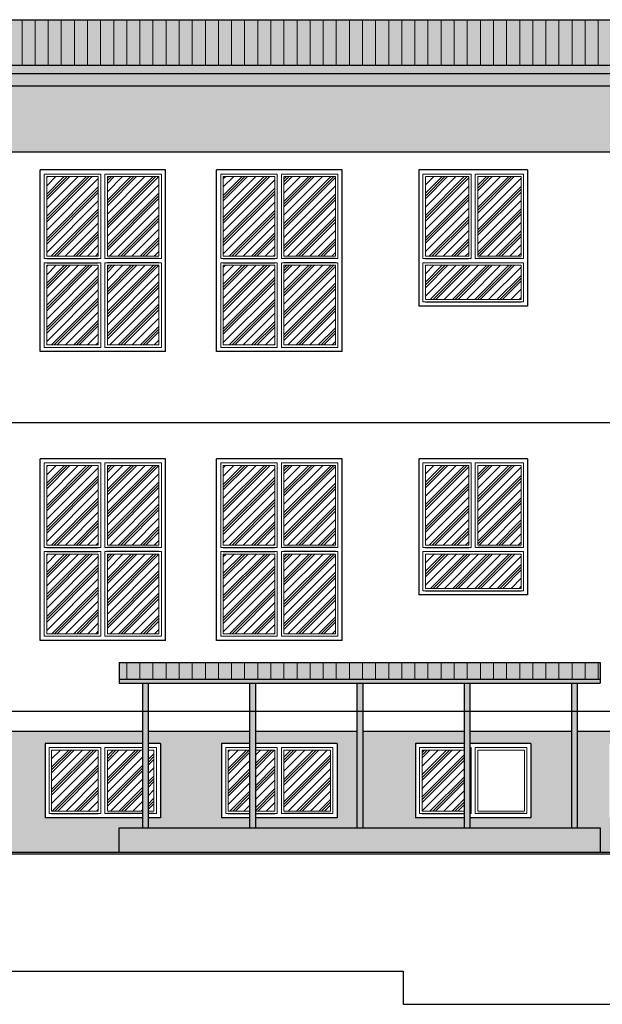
# Model space of a CAD drawing. Header units: millimetres. Extents: x 31969 to 285678, y -69766 to -1123.
# Tile 149 of 174: x 151969 to 152675, y -3990 to -2797. Entities that reach past the tile are written whole.
import ezdxf
from ezdxf.lldxf.tags import DXFTag

# ---------------------------------------------------------------- set-up
doc = ezdxf.new("R2010")
doc.units = ezdxf.units.MM
for name, color, linetype in [('a-elewacja 1', 1, 'Continuous'), ('a-elewacje', 1, 'Continuous'), ('a-izolacja 1', 3, 'Continuous'), ('a-przerywana 2', 3, 'Continuous'), ('a-szraf', 252, 'Continuous'), ('a-szraf 1', 250, 'Continuous')]:
    doc.layers.add(name, color=color, linetype=linetype)
doc.layers.add('a-elewacja 3', color=3, linetype='Continuous', lineweight=20)
tags = doc.linetypes.add('DASHED', pattern=[0.75, 0.5, -0.25]).pattern_tags.tags
tags[6:7] = [DXFTag(74, 4), DXFTag(75, 0), DXFTag(340, '0'), DXFTag(46, 1.0), DXFTag(50, 0.0), DXFTag(44, 0.0), DXFTag(45, 0.0)]
tags[4:5] = [DXFTag(74, 4), DXFTag(75, 0), DXFTag(340, '0'), DXFTag(46, 1.0), DXFTag(50, 0.0), DXFTag(44, 0.0), DXFTag(45, 0.0)]
pattern_1 = [(0, (0, 2695.0651), (1.190625, 2.38125), [0, -2.38125])]
pattern_2 = [(90, (0, 2695.065), (-15.875, 1e-15), [])]
pattern_3 = [(45, (0, 2695.065), (-13.4703842, 13.4703842), []), (45, (-1.684, 2696.749), (-13.4703842, 13.4703842), []), (45, (-3.368, 2698.433), (-13.4703842, 13.4703842), []), (45, (-8.419, 2703.484), (-13.4703842, 13.4703842), [])]

msp = doc.modelspace()

# ---------------------------------------------------------------- hatches: boundary and pattern name
at = {"layer": 'a-elewacja 3', "ltscale": 100}
h = msp.add_hatch(dxfattribs=at)
h.set_pattern_fill('LINE', color=256, scale=5, angle=90)
h.set_pattern_definition(pattern_2)
h.paths.add_polyline_path([(153093.32, -2796.84), (149660.32, -2796.84), (149660.32, -2851.84), (153093.32, -2851.84)])
h = msp.add_hatch(dxfattribs=at)
h.set_pattern_fill('LINE', color=256, scale=5, angle=90)
h.set_pattern_definition(pattern_2)
h.paths.add_polyline_path([(152672.32, -3575.88), (152089.32, -3575.88), (152089.32, -3595.88), (152672.32, -3595.88)])
at = {"layer": 'a-szraf', "ltscale": 30}
h = msp.add_hatch(dxfattribs=at)
h.set_pattern_fill('DOTS', color=256, scale=1.5)
h.set_pattern_definition(pattern_1)
h.paths.add_polyline_path([(153093.32, -2796.84), (149660.32, -2796.84), (149660.32, -2851.84), (153093.32, -2851.84)])
h.paths.add_polyline_path([(153093.32, -2851.84), (149660.32, -2851.84), (149660.32, -2861.88), (153093.32, -2861.88)])
h.paths.add_polyline_path([(153093.32, -2861.88), (150870.98, -2861.88), (150870.98, -2876.88), (153093.32, -2876.88)])
h.paths.add_polyline_path([(150870.98, -2861.88), (150860.98, -2861.88), (150860.98, -2880.6, 1), (150870.98, -2880.6)])
h.paths.add_polyline_path([(150860.98, -2861.88), (149660.32, -2861.88), (149660.32, -2876.88), (150860.98, -2876.88)])
h.paths.add_polyline_path([(150870.98, -2880.6, -1), (150860.98, -2880.6), (150860.98, -2891.62), (150870.98, -2891.62)])
h.paths.add_polyline_path([(150870.98, -2891.62), (150860.98, -2891.62), (150860.98, -2996.88), (150870.98, -2996.88)])
h.paths.add_polyline_path([(150870.98, -2996.88), (150860.98, -2996.88), (150860.98, -3116.88), (150870.98, -3116.88)])
h.paths.add_polyline_path([(150870.98, -3116.88), (150860.98, -3116.88), (150860.98, -3236.88), (150870.98, -3236.88)])
h.paths.add_polyline_path([(150870.98, -3236.88), (150860.98, -3236.88), (150860.98, -3284.88), (150870.98, -3284.88)])
h.paths.add_polyline_path([(150870.98, -3284.88), (150860.98, -3284.88), (150860.98, -3356.88), (150870.98, -3356.88)])
h.paths.add_polyline_path([(150870.98, -3356.88), (150860.98, -3356.88), (150860.98, -3476.88), (150870.98, -3476.88)])
h.paths.add_polyline_path([(150870.98, -3476.88), (150860.98, -3476.88), (150860.98, -3596.88), (150870.98, -3596.88)])
h.paths.add_polyline_path([(150870.98, -3596.88), (150860.98, -3596.88), (150860.98, -3634.88), (150870.98, -3634.88)])
h.paths.add_polyline_path([(150870.98, -3634.88), (150860.98, -3634.88), (150860.98, -3716.88), (150870.98, -3716.88)])
h.paths.add_polyline_path([(150870.98, -3716.88), (150860.98, -3716.88), (150860.98, -3775.33, -1), (150870.98, -3775.33)])
h.paths.add_polyline_path([(150860.98, -3775.33), (150860.98, -3787.77, -1), (150870.98, -3787.77), (150870.98, -3775.33, 1)])
h.paths.add_polyline_path([(150860.98, -3787.77, 1), (150870.98, -3787.77, 1)])
at = {"layer": 'a-szraf', "ltscale": 100}
h = msp.add_hatch(dxfattribs=at)
h.set_pattern_fill('DOTS', color=256, scale=3)
h.set_pattern_definition([(0, (0, 2695.065), (2.38125, 4.7625), [0, -4.7625])])
h.paths.add_polyline_path([(153093.32, -2876.88), (150870.98, -2876.88), (150870.98, -2956.88), (153093.32, -2956.88)])
h.paths.add_polyline_path([(150860.98, -2876.88), (150646.32, -2876.88), (150646.32, -2953.88), (150860.98, -2953.88)])
h.paths.add_polyline_path([(150616.32, -2876.88), (149695.32, -2876.88), (149695.32, -2953.88), (150616.32, -2953.88)])
h.paths.add_polyline_path([(150646.32, -2876.88), (150616.32, -2876.88), (150616.32, -2953.88), (150646.32, -2953.88)])
h.paths.add_polyline_path([(150860.98, -3658.88), (149695.32, -3658.88), (149695.32, -3805.88), (152089.32, -3805.88), (152089.32, -3775.88), (152117.32, -3775.88), (152117.32, -3763.88), (151999.32, -3763.88), (151999.32, -3673.88), (152117.32, -3673.88), (152117.32, -3658.88), (150870.98, -3658.88), (150870.98, -3787.77, -1), (150860.98, -3787.77)])
h.paths.add_polyline_path([(150011.04, -3733.88), (149921.04, -3733.88), (149921.04, -3673.88), (150011.04, -3673.88)], flags=16)
h.paths.add_polyline_path([(150083.18, -3709.88), (150083.18, -3675.88), (150117.18, -3675.88), (150117.18, -3709.88)], flags=16)
h.paths.add_polyline_path([(150006.04, -3728.88), (149926.04, -3728.88), (149926.04, -3678.88), (150006.04, -3678.88)], flags=0)
h.paths.add_polyline_path([(150086.18, -3706.88), (150086.18, -3678.88), (150114.18, -3678.88), (150114.18, -3706.88)], flags=0)
h.paths.add_polyline_path([(150003.04, -3725.88), (149929.04, -3725.88), (149929.04, -3681.88), (150003.04, -3681.88)], flags=0)
h.paths.add_polyline_path([(150249.32, -3673.88), (150389.32, -3673.88), (150389.32, -3763.88), (150249.32, -3763.88)], flags=16)
h.paths.add_polyline_path([(150254.32, -3678.88), (150316.82, -3678.88), (150316.82, -3758.88), (150254.32, -3758.88)], flags=0)
h.paths.add_polyline_path([(150257.32, -3681.88), (150313.82, -3681.88), (150313.82, -3755.88), (150257.32, -3755.88)], flags=0)
h.paths.add_polyline_path([(150321.82, -3678.88), (150384.32, -3678.88), (150384.32, -3758.88), (150321.82, -3758.88)], flags=0)
h.paths.add_polyline_path([(150324.82, -3681.88), (150381.32, -3681.88), (150381.32, -3755.88), (150324.82, -3755.88)], flags=0)
h.paths.add_polyline_path([(150443.32, -3673.88), (150583.32, -3673.88), (150583.32, -3763.88), (150443.32, -3763.88)], flags=16)
h.paths.add_polyline_path([(150448.32, -3678.88), (150510.82, -3678.88), (150510.82, -3758.88), (150448.32, -3758.88)], flags=0)
h.paths.add_polyline_path([(150451.32, -3681.88), (150507.82, -3681.88), (150507.82, -3755.88), (150451.32, -3755.88)], flags=0)
h.paths.add_polyline_path([(150515.82, -3678.88), (150578.32, -3678.88), (150578.32, -3758.88), (150515.82, -3758.88)], flags=0)
h.paths.add_polyline_path([(150518.82, -3681.88), (150575.32, -3681.88), (150575.32, -3755.88), (150518.82, -3755.88)], flags=0)
h.paths.add_polyline_path([(150621.32, -3715.88), (150621.32, -3675.88), (150651.32, -3675.88), (150651.32, -3715.88)], flags=16)
h.paths.add_polyline_path([(150624.32, -3712.88), (150624.32, -3678.88), (150648.32, -3678.88), (150648.32, -3712.88)], flags=0)
h.paths.add_polyline_path([(150689.32, -3673.88), (150829.32, -3673.88), (150829.32, -3763.88), (150689.32, -3763.88)], flags=16)
h.paths.add_polyline_path([(150694.32, -3678.88), (150756.82, -3678.88), (150756.82, -3758.88), (150694.32, -3758.88)], flags=0)
h.paths.add_polyline_path([(150697.32, -3681.88), (150753.82, -3681.88), (150753.82, -3755.88), (150697.32, -3755.88)], flags=0)
h.paths.add_polyline_path([(150761.82, -3678.88), (150824.32, -3678.88), (150824.32, -3758.88), (150761.82, -3758.88)], flags=0)
h.paths.add_polyline_path([(150764.82, -3681.88), (150821.32, -3681.88), (150821.32, -3755.88), (150764.82, -3755.88)], flags=0)
h.paths.add_polyline_path([(150904.32, -3673.88), (151044.32, -3673.88), (151044.32, -3763.88), (150904.32, -3763.88)], flags=16)
h.paths.add_polyline_path([(150909.32, -3678.88), (150971.82, -3678.88), (150971.82, -3758.88), (150909.32, -3758.88)], flags=0)
h.paths.add_polyline_path([(150912.32, -3681.88), (150968.82, -3681.88), (150968.82, -3755.88), (150912.32, -3755.88)], flags=0)
h.paths.add_polyline_path([(150976.82, -3678.88), (151039.32, -3678.88), (151039.32, -3758.88), (150976.82, -3758.88)], flags=0)
h.paths.add_polyline_path([(150979.82, -3681.88), (151036.32, -3681.88), (151036.32, -3755.88), (150979.82, -3755.88)], flags=0)
h.paths.add_polyline_path([(151118.32, -3673.88), (151258.32, -3673.88), (151258.32, -3763.88), (151118.32, -3763.88)], flags=16)
h.paths.add_polyline_path([(151123.32, -3678.88), (151185.82, -3678.88), (151185.82, -3758.88), (151123.32, -3758.88)], flags=0)
h.paths.add_polyline_path([(151126.32, -3681.88), (151182.82, -3681.88), (151182.82, -3755.88), (151126.32, -3755.88)], flags=0)
h.paths.add_polyline_path([(151190.82, -3678.88), (151253.32, -3678.88), (151253.32, -3758.88), (151190.82, -3758.88)], flags=0)
h.paths.add_polyline_path([(151193.82, -3681.88), (151250.32, -3681.88), (151250.32, -3755.88), (151193.82, -3755.88)], flags=0)
h.paths.add_polyline_path([(151332.32, -3673.88), (151472.32, -3673.88), (151472.32, -3763.88), (151332.32, -3763.88)], flags=16)
h.paths.add_polyline_path([(151337.32, -3678.88), (151399.82, -3678.88), (151399.82, -3758.88), (151337.32, -3758.88)], flags=0)
h.paths.add_polyline_path([(151340.32, -3681.88), (151396.82, -3681.88), (151396.82, -3755.88), (151340.32, -3755.88)], flags=0)
h.paths.add_polyline_path([(151404.82, -3678.88), (151467.32, -3678.88), (151467.32, -3758.88), (151404.82, -3758.88)], flags=0)
h.paths.add_polyline_path([(151407.82, -3681.88), (151464.32, -3681.88), (151464.32, -3755.88), (151407.82, -3755.88)], flags=0)
h.paths.add_polyline_path([(151580.32, -3673.88), (151720.32, -3673.88), (151720.32, -3763.88), (151580.32, -3763.88)], flags=16)
h.paths.add_polyline_path([(151585.32, -3678.88), (151647.82, -3678.88), (151647.82, -3758.88), (151585.32, -3758.88)], flags=0)
h.paths.add_polyline_path([(151588.32, -3681.88), (151644.82, -3681.88), (151644.82, -3755.88), (151588.32, -3755.88)], flags=0)
h.paths.add_polyline_path([(151652.82, -3678.88), (151715.32, -3678.88), (151715.32, -3758.88), (151652.82, -3758.88)], flags=0)
h.paths.add_polyline_path([(151655.82, -3681.88), (151712.32, -3681.88), (151712.32, -3755.88), (151655.82, -3755.88)], flags=0)
h.paths.add_polyline_path([(151785.32, -3673.88), (151925.32, -3673.88), (151925.32, -3763.88), (151785.32, -3763.88)], flags=16)
h.paths.add_polyline_path([(151790.32, -3678.88), (151852.82, -3678.88), (151852.82, -3758.88), (151790.32, -3758.88)], flags=0)
h.paths.add_polyline_path([(151793.32, -3681.88), (151849.82, -3681.88), (151849.82, -3755.88), (151793.32, -3755.88)], flags=0)
h.paths.add_polyline_path([(151857.82, -3678.88), (151920.32, -3678.88), (151920.32, -3758.88), (151857.82, -3758.88)], flags=0)
h.paths.add_polyline_path([(151860.82, -3681.88), (151917.32, -3681.88), (151917.32, -3755.88), (151860.82, -3755.88)], flags=0)
h.paths.add_polyline_path([(152213.32, -3673.88), (152247.32, -3673.88), (152247.32, -3658.88), (152124.32, -3658.88), (152124.32, -3673.88), (152139.32, -3673.88), (152139.32, -3763.88), (152124.32, -3763.88), (152124.32, -3775.88), (152247.32, -3775.88), (152247.32, -3763.88), (152213.32, -3763.88)])
h.paths.add_polyline_path([(152377.32, -3658.88), (152254.32, -3658.88), (152254.32, -3673.88), (152353.32, -3673.88), (152353.32, -3763.88), (152254.32, -3763.88), (152254.32, -3775.88), (152377.32, -3775.88)])
h.paths.add_polyline_path([(152448.32, -3673.88), (152507.32, -3673.88), (152507.32, -3658.88), (152384.32, -3658.88), (152384.32, -3775.88), (152507.32, -3775.88), (152507.32, -3763.88), (152448.32, -3763.88)])
h.paths.add_polyline_path([(152637.32, -3658.88), (152514.32, -3658.88), (152514.32, -3673.88), (152588.32, -3673.88), (152588.32, -3763.88), (152514.32, -3763.88), (152514.32, -3775.88), (152637.32, -3775.88)])
h.paths.add_polyline_path([(153093.32, -3658.88), (152644.32, -3658.88), (152644.32, -3775.88), (152672.32, -3775.88), (152672.32, -3805.88), (153093.32, -3805.88)])
h.paths.add_polyline_path([(152823.32, -3763.88), (152683.32, -3763.88), (152683.32, -3673.88), (152823.32, -3673.88)], flags=16)
h.paths.add_polyline_path([(152818.32, -3758.88), (152755.82, -3758.88), (152755.82, -3678.88), (152818.32, -3678.88)], flags=0)
h.paths.add_polyline_path([(152815.32, -3755.88), (152758.82, -3755.88), (152758.82, -3681.88), (152815.32, -3681.88)], flags=0)
h.paths.add_polyline_path([(152897.32, -3763.88), (152897.32, -3673.88), (153037.32, -3673.88), (153037.32, -3763.88)], flags=16)
h.paths.add_polyline_path([(152902.32, -3758.88), (152902.32, -3678.88), (152964.82, -3678.88), (152964.82, -3758.88)], flags=0)
h.paths.add_polyline_path([(152905.32, -3755.88), (152905.32, -3681.88), (152961.82, -3681.88), (152961.82, -3755.88)], flags=0)
h.paths.add_polyline_path([(152750.82, -3758.88), (152688.32, -3758.88), (152688.32, -3678.88), (152750.82, -3678.88)], flags=0)
h.paths.add_polyline_path([(152747.82, -3755.88), (152691.32, -3755.88), (152691.32, -3681.88), (152747.82, -3681.88)], flags=0)
h.paths.add_polyline_path([(152969.82, -3758.88), (152969.82, -3678.88), (153032.32, -3678.88), (153032.32, -3758.88)], flags=0)
h.paths.add_polyline_path([(152972.82, -3755.88), (152972.82, -3681.88), (153029.32, -3681.88), (153029.32, -3755.88)], flags=0)
h.paths.add_polyline_path([(152672.32, -3775.88), (152089.32, -3775.88), (152089.32, -3805.88), (152672.32, -3805.88)])
at = {"layer": 'a-szraf', "ltscale": 30}
h = msp.add_hatch(dxfattribs=at)
h.set_pattern_fill('DOTS', color=256, scale=1.5)
h.set_pattern_definition(pattern_1)
h.paths.add_polyline_path([(152672.32, -3595.88), (152089.32, -3595.88), (152089.32, -3600.88), (152672.32, -3600.88)])
h.paths.add_polyline_path([(152672.32, -3575.88), (152089.32, -3575.88), (152089.32, -3595.88), (152672.32, -3595.88)])
h.paths.add_polyline_path([(152514.32, -3600.88), (152507.32, -3600.88), (152507.32, -3634.88), (152514.32, -3634.88)])
h.paths.add_polyline_path([(152514.32, -3634.88), (152507.32, -3634.88), (152507.32, -3775.88), (152514.32, -3775.88)])
h.paths.add_polyline_path([(152644.32, -3634.88), (152637.32, -3634.88), (152637.32, -3775.88), (152644.32, -3775.88)])
h.paths.add_polyline_path([(152644.32, -3600.88), (152637.32, -3600.88), (152637.32, -3634.88), (152644.32, -3634.88)])
h.paths.add_polyline_path([(152384.32, -3600.88), (152377.32, -3600.88), (152377.32, -3634.88), (152384.32, -3634.88)])
h.paths.add_polyline_path([(152384.32, -3634.88), (152377.32, -3634.88), (152377.32, -3775.88), (152384.32, -3775.88)])
h.paths.add_polyline_path([(152254.32, -3634.88), (152247.32, -3634.88), (152247.32, -3775.88), (152254.32, -3775.88)])
h.paths.add_polyline_path([(152254.32, -3600.88), (152247.32, -3600.88), (152247.32, -3634.88), (152254.32, -3634.88)])
h.paths.add_polyline_path([(152124.32, -3634.88), (152117.32, -3634.88), (152117.32, -3775.88), (152124.32, -3775.88)])
h.paths.add_polyline_path([(152124.32, -3600.88), (152117.32, -3600.88), (152117.32, -3634.88), (152124.32, -3634.88)])
at = {"layer": 'a-szraf 1', "ltscale": 15}
h = msp.add_hatch(dxfattribs=at)
h.set_pattern_fill('PLASTI', color=256, scale=3, angle=45)
h.set_pattern_definition(pattern_3)
h.paths.add_polyline_path([(150040.54, -3001.88), (149971.54, -3001.88), (149971.54, -3093.38), (150040.54, -3093.38)])
h.paths.add_polyline_path([(150040.54, -3104.38), (149971.54, -3104.38), (149971.54, -3195.88), (150040.54, -3195.88)])
h.paths.add_polyline_path([(149960.54, -3104.38), (149891.54, -3104.38), (149891.54, -3195.88), (149960.54, -3195.88)])
h.paths.add_polyline_path([(149960.54, -3001.88), (149891.54, -3001.88), (149891.54, -3093.38), (149960.54, -3093.38)])
h.paths.add_polyline_path([(150040.54, -3336.88), (149971.54, -3336.88), (149971.54, -3465.88), (150040.54, -3465.88)])
h.paths.add_polyline_path([(149960.54, -3336.88), (149891.54, -3336.88), (149891.54, -3465.88), (149960.54, -3465.88)])
h.paths.add_polyline_path([(150040.54, -3476.88), (149891.54, -3476.88), (149891.54, -3520.88), (150040.54, -3520.88)])
h.paths.add_polyline_path([(150003.04, -3681.88), (149929.04, -3681.88), (149929.04, -3725.88), (150003.04, -3725.88)])
h.paths.add_polyline_path([(150381.32, -3681.88), (150324.82, -3681.88), (150324.82, -3755.88), (150381.32, -3755.88)])
h.paths.add_polyline_path([(150313.82, -3681.88), (150257.32, -3681.88), (150257.32, -3755.88), (150313.82, -3755.88)])
h.paths.add_polyline_path([(150575.32, -3681.88), (150518.82, -3681.88), (150518.82, -3755.88), (150575.32, -3755.88)])
h.paths.add_polyline_path([(150507.82, -3681.88), (150451.32, -3681.88), (150451.32, -3755.88), (150507.82, -3755.88)])
h.paths.add_polyline_path([(150821.32, -3681.88), (150764.82, -3681.88), (150764.82, -3755.88), (150821.32, -3755.88)])
h.paths.add_polyline_path([(150753.82, -3681.88), (150697.32, -3681.88), (150697.32, -3755.88), (150753.82, -3755.88)])
h.paths.add_polyline_path([(151036.32, -3681.88), (150979.82, -3681.88), (150979.82, -3755.88), (151036.32, -3755.88)])
h.paths.add_polyline_path([(150968.82, -3681.88), (150912.32, -3681.88), (150912.32, -3755.88), (150968.82, -3755.88)])
h.paths.add_polyline_path([(151250.32, -3681.88), (151193.82, -3681.88), (151193.82, -3755.88), (151250.32, -3755.88)])
h.paths.add_polyline_path([(151182.82, -3681.88), (151126.32, -3681.88), (151126.32, -3755.88), (151182.82, -3755.88)])
h.paths.add_polyline_path([(151464.32, -3681.88), (151407.82, -3681.88), (151407.82, -3755.88), (151464.32, -3755.88)])
h.paths.add_polyline_path([(151396.82, -3681.88), (151340.32, -3681.88), (151340.32, -3755.88), (151396.82, -3755.88)])
h.paths.add_polyline_path([(151712.32, -3681.88), (151655.82, -3681.88), (151655.82, -3755.88), (151712.32, -3755.88)])
h.paths.add_polyline_path([(151644.82, -3681.88), (151588.32, -3681.88), (151588.32, -3755.88), (151644.82, -3755.88)])
h.paths.add_polyline_path([(151470.32, -3444.38), (151407.82, -3444.38), (151407.82, -3540.88), (151470.32, -3540.88)])
h.paths.add_polyline_path([(151470.32, -3336.88), (151407.82, -3336.88), (151407.82, -3433.38), (151470.32, -3433.38)])
h.paths.add_polyline_path([(151396.82, -3336.88), (151334.32, -3336.88), (151334.32, -3433.38), (151396.82, -3433.38)])
h.paths.add_polyline_path([(151396.82, -3444.38), (151334.32, -3444.38), (151334.32, -3540.88), (151396.82, -3540.88)])
h.paths.add_polyline_path([(151917.32, -3681.88), (151860.82, -3681.88), (151860.82, -3755.88), (151917.32, -3755.88)])
h.paths.add_polyline_path([(151849.82, -3681.88), (151793.32, -3681.88), (151793.32, -3755.88), (151849.82, -3755.88)])
h.paths.add_polyline_path([(152351.32, -3336.88), (152288.82, -3336.88), (152288.82, -3433.38), (152351.32, -3433.38)])
h.paths.add_polyline_path([(152277.82, -3336.88), (152215.32, -3336.88), (152215.32, -3433.38), (152277.82, -3433.38)])
h.paths.add_polyline_path([(152137.32, -3444.38), (152074.82, -3444.38), (152074.82, -3540.88), (152137.32, -3540.88)])
h.paths.add_polyline_path([(152137.32, -3336.88), (152074.82, -3336.88), (152074.82, -3433.38), (152137.32, -3433.38)])
h.paths.add_polyline_path([(152063.82, -3336.88), (152001.32, -3336.88), (152001.32, -3433.38), (152063.82, -3433.38)])
h.paths.add_polyline_path([(152063.82, -3444.38), (152001.32, -3444.38), (152001.32, -3540.88), (152063.82, -3540.88)])
h.paths.add_polyline_path([(151923.32, -3444.38), (151860.82, -3444.38), (151860.82, -3540.88), (151923.32, -3540.88)])
h.paths.add_polyline_path([(151923.32, -3336.88), (151860.82, -3336.88), (151860.82, -3433.38), (151923.32, -3433.38)])
h.paths.add_polyline_path([(151849.82, -3336.88), (151787.32, -3336.88), (151787.32, -3433.38), (151849.82, -3433.38)])
h.paths.add_polyline_path([(151849.82, -3444.38), (151787.32, -3444.38), (151787.32, -3540.88), (151849.82, -3540.88)])
h.paths.add_polyline_path([(151708.32, -3444.38), (151592.32, -3444.38), (151592.32, -3485.88), (151708.32, -3485.88)])
h.paths.add_polyline_path([(151708.32, -3336.88), (151655.82, -3336.88), (151655.82, -3433.38), (151708.32, -3433.38)])
h.paths.add_polyline_path([(151644.82, -3336.88), (151592.32, -3336.88), (151592.32, -3433.38), (151644.82, -3433.38)])
h.paths.add_polyline_path([(151182.82, -3336.88), (151120.32, -3336.88), (151120.32, -3433.38), (151182.82, -3433.38)])
h.paths.add_polyline_path([(151256.32, -3336.88), (151193.82, -3336.88), (151193.82, -3433.38), (151256.32, -3433.38)])
h.paths.add_polyline_path([(151256.32, -3444.38), (151193.82, -3444.38), (151193.82, -3540.88), (151256.32, -3540.88)])
h.paths.add_polyline_path([(151182.82, -3444.38), (151120.32, -3444.38), (151120.32, -3540.88), (151182.82, -3540.88)])
h.paths.add_polyline_path([(151042.32, -3444.38), (150979.82, -3444.38), (150979.82, -3540.88), (151042.32, -3540.88)])
h.paths.add_polyline_path([(150968.82, -3444.38), (150906.32, -3444.38), (150906.32, -3540.88), (150968.82, -3540.88)])
h.paths.add_polyline_path([(150968.82, -3336.88), (150906.32, -3336.88), (150906.32, -3433.38), (150968.82, -3433.38)])
h.paths.add_polyline_path([(151042.32, -3336.88), (150979.82, -3336.88), (150979.82, -3433.38), (151042.32, -3433.38)])
h.paths.add_polyline_path([(150827.32, -3336.88), (150764.82, -3336.88), (150764.82, -3433.38), (150827.32, -3433.38)])
h.paths.add_polyline_path([(150827.32, -3444.38), (150764.82, -3444.38), (150764.82, -3540.88), (150827.32, -3540.88)])
h.paths.add_polyline_path([(150753.82, -3444.38), (150691.32, -3444.38), (150691.32, -3540.88), (150753.82, -3540.88)])
h.paths.add_polyline_path([(150753.82, -3336.88), (150691.32, -3336.88), (150691.32, -3433.38), (150753.82, -3433.38)])
h.paths.add_polyline_path([(150571.32, -3444.38), (150455.32, -3444.38), (150455.32, -3485.88), (150571.32, -3485.88)])
h.paths.add_polyline_path([(150377.32, -3444.38), (150261.32, -3444.38), (150261.32, -3485.88), (150377.32, -3485.88)])
h.paths.add_polyline_path([(150377.32, -3336.88), (150324.82, -3336.88), (150324.82, -3433.38), (150377.32, -3433.38)])
h.paths.add_polyline_path([(150313.82, -3336.88), (150261.32, -3336.88), (150261.32, -3433.38), (150313.82, -3433.38)])
h.paths.add_polyline_path([(150507.82, -3336.88), (150455.32, -3336.88), (150455.32, -3433.38), (150507.82, -3433.38)])
h.paths.add_polyline_path([(150571.32, -3336.88), (150518.82, -3336.88), (150518.82, -3433.38), (150571.32, -3433.38)])
h.paths.add_polyline_path([(150817.32, -3094.38), (150701.32, -3094.38), (150701.32, -3135.88), (150817.32, -3135.88)])
h.paths.add_polyline_path([(150753.82, -2986.88), (150701.32, -2986.88), (150701.32, -3083.38), (150753.82, -3083.38)])
h.paths.add_polyline_path([(150817.32, -2986.88), (150764.82, -2986.88), (150764.82, -3083.38), (150817.32, -3083.38)])
h.paths.add_polyline_path([(151042.32, -2986.88), (150979.82, -2986.88), (150979.82, -3083.38), (151042.32, -3083.38)])
h.paths.add_polyline_path([(150968.82, -2986.88), (150906.32, -2986.88), (150906.32, -3083.38), (150968.82, -3083.38)])
h.paths.add_polyline_path([(150968.82, -3094.38), (150906.32, -3094.38), (150906.32, -3190.88), (150968.82, -3190.88)])
h.paths.add_polyline_path([(151042.32, -3094.38), (150979.82, -3094.38), (150979.82, -3190.88), (151042.32, -3190.88)])
h.paths.add_polyline_path([(151256.32, -3094.38), (151193.82, -3094.38), (151193.82, -3190.88), (151256.32, -3190.88)])
h.paths.add_polyline_path([(151182.82, -3094.38), (151120.32, -3094.38), (151120.32, -3190.88), (151182.82, -3190.88)])
h.paths.add_polyline_path([(151182.82, -2986.88), (151120.32, -2986.88), (151120.32, -3083.38), (151182.82, -3083.38)])
h.paths.add_polyline_path([(151256.32, -2986.88), (151193.82, -2986.88), (151193.82, -3083.38), (151256.32, -3083.38)])
h.paths.add_polyline_path([(151396.82, -2986.88), (151334.32, -2986.88), (151334.32, -3083.38), (151396.82, -3083.38)])
h.paths.add_polyline_path([(151470.32, -2986.88), (151407.82, -2986.88), (151407.82, -3083.38), (151470.32, -3083.38)])
h.paths.add_polyline_path([(151470.32, -3094.38), (151407.82, -3094.38), (151407.82, -3190.88), (151470.32, -3190.88)])
h.paths.add_polyline_path([(151396.82, -3094.38), (151334.32, -3094.38), (151334.32, -3190.88), (151396.82, -3190.88)])
h.paths.add_polyline_path([(151708.32, -3094.38), (151592.32, -3094.38), (151592.32, -3135.88), (151708.32, -3135.88)])
h.paths.add_polyline_path([(151644.82, -2986.88), (151592.32, -2986.88), (151592.32, -3083.38), (151644.82, -3083.38)])
h.paths.add_polyline_path([(151708.32, -2986.88), (151655.82, -2986.88), (151655.82, -3083.38), (151708.32, -3083.38)])
h.paths.add_polyline_path([(151849.82, -2986.88), (151787.32, -2986.88), (151787.32, -3083.38), (151849.82, -3083.38)])
h.paths.add_polyline_path([(151923.32, -2986.88), (151860.82, -2986.88), (151860.82, -3083.38), (151923.32, -3083.38)])
h.paths.add_polyline_path([(151923.32, -3094.38), (151860.82, -3094.38), (151860.82, -3190.88), (151923.32, -3190.88)])
h.paths.add_polyline_path([(151849.82, -3094.38), (151787.32, -3094.38), (151787.32, -3190.88), (151849.82, -3190.88)])
h.paths.add_polyline_path([(152137.32, -3094.38), (152074.82, -3094.38), (152074.82, -3190.88), (152137.32, -3190.88)])
h.paths.add_polyline_path([(152063.82, -3094.38), (152001.32, -3094.38), (152001.32, -3190.88), (152063.82, -3190.88)])
h.paths.add_polyline_path([(152063.82, -2986.88), (152001.32, -2986.88), (152001.32, -3083.38), (152063.82, -3083.38)])
h.paths.add_polyline_path([(152137.32, -2986.88), (152074.82, -2986.88), (152074.82, -3083.38), (152137.32, -3083.38)])
h.paths.add_polyline_path([(152277.82, -2986.88), (152215.32, -2986.88), (152215.32, -3083.38), (152277.82, -3083.38)])
h.paths.add_polyline_path([(152351.32, -2986.88), (152288.82, -2986.88), (152288.82, -3083.38), (152351.32, -3083.38)])
h.paths.add_polyline_path([(152351.32, -3094.38), (152288.82, -3094.38), (152288.82, -3190.88), (152351.32, -3190.88)])
h.paths.add_polyline_path([(152277.82, -3094.38), (152215.32, -3094.38), (152215.32, -3190.88), (152277.82, -3190.88)])
h.paths.add_polyline_path([(150359.32, -3011.88), (150286.32, -3011.88), (150286.32, -3060.88), (150359.32, -3060.88)])
h.paths.add_polyline_path([(150443.32, -3011.88), (150370.32, -3011.88), (150370.32, -3060.88), (150443.32, -3060.88)])
h.paths.add_polyline_path([(150522.32, -3011.88), (150454.32, -3011.88), (150454.32, -3060.88), (150522.32, -3060.88)])
h.paths.add_polyline_path([(150522.32, -3071.88), (150454.32, -3071.88), (150454.32, -3161.88), (150522.32, -3161.88)])
h.paths.add_polyline_path([(150443.32, -3071.88), (150370.32, -3071.88), (150370.32, -3161.88), (150443.32, -3161.88)])
h.paths.add_polyline_path([(150359.32, -3071.88), (150286.32, -3071.88), (150286.32, -3161.88), (150359.32, -3161.88)])
h.paths.add_polyline_path([(150293.06, -3161.88), (150286.32, -3161.88), (150286.32, -3185.88), (150293.06, -3185.88)])
h.paths.add_polyline_path([(150313.06, -3161.88), (150293.06, -3161.88), (150293.06, -3185.88), (150313.06, -3185.88)])
h.paths.add_polyline_path([(150333.06, -3161.88), (150313.06, -3161.88), (150313.06, -3185.88), (150333.06, -3185.88)])
h.paths.add_polyline_path([(150353.06, -3161.88), (150333.06, -3161.88), (150333.06, -3185.88), (150353.06, -3185.88)])
h.paths.add_polyline_path([(150359.32, -3161.88), (150353.06, -3161.88), (150353.06, -3185.88), (150359.32, -3185.88)])
h.paths.add_polyline_path([(150377.63, -3161.88), (150370.32, -3161.88), (150370.32, -3185.88), (150377.63, -3185.88)])
h.paths.add_polyline_path([(150397.63, -3161.88), (150377.63, -3161.88), (150377.63, -3185.88), (150397.63, -3185.88)])
h.paths.add_polyline_path([(150417.63, -3161.88), (150397.63, -3161.88), (150397.63, -3185.88), (150417.63, -3185.88)])
h.paths.add_polyline_path([(150437.63, -3161.88), (150417.63, -3161.88), (150417.63, -3185.88), (150437.63, -3185.88)])
h.paths.add_polyline_path([(150443.32, -3161.88), (150437.63, -3161.88), (150437.63, -3185.88), (150443.32, -3185.88)])
h.paths.add_polyline_path([(150477.9, -3161.88), (150457.9, -3161.88), (150457.9, -3271.88), (150477.9, -3271.88)])
h.paths.add_polyline_path([(150497.9, -3161.88), (150477.9, -3161.88), (150477.9, -3271.88), (150497.9, -3271.88)])
h.paths.add_polyline_path([(150517.9, -3161.88), (150497.9, -3161.88), (150497.9, -3271.88), (150517.9, -3271.88)])
h.paths.add_polyline_path([(150522.32, -3161.88), (150517.9, -3161.88), (150517.9, -3271.88), (150522.32, -3271.88)])
h.paths.add_polyline_path([(150457.9, -3161.88), (150454.32, -3161.88), (150454.32, -3271.88), (150457.9, -3271.88)])
h.paths.add_polyline_path([(152109.32, -3755.88), (152116.32, -3755.88), (152116.32, -3681.88), (152109.32, -3681.88)], flags=0)
h.paths.add_polyline_path([(152277.82, -3444.38), (152215.32, -3444.38), (152215.32, -3540.88), (152277.82, -3540.88)])
h.paths.add_polyline_path([(152351.32, -3444.38), (152288.82, -3444.38), (152288.82, -3540.88), (152351.32, -3540.88)])
h = msp.add_hatch(dxfattribs=at)
h.set_pattern_fill('PLASTI', color=256, scale=3, angle=45)
h.set_pattern_definition(pattern_3)
h.paths.add_polyline_path([(152063.82, -3681.88), (152007.32, -3681.88), (152007.32, -3755.88), (152063.82, -3755.88)])
h.paths.add_polyline_path([(152117.32, -3681.88), (152074.82, -3681.88), (152074.82, -3755.88), (152117.32, -3755.88)])
h.paths.add_polyline_path([(152131.32, -3681.88), (152124.32, -3681.88), (152124.32, -3755.88), (152131.32, -3755.88)])
h.paths.add_polyline_path([(152247.32, -3681.88), (152221.32, -3681.88), (152221.32, -3755.88), (152247.32, -3755.88)])
h.paths.add_polyline_path([(152277.82, -3681.88), (152254.32, -3681.88), (152254.32, -3755.88), (152277.82, -3755.88)])
h.paths.add_polyline_path([(152345.32, -3681.88), (152288.82, -3681.88), (152288.82, -3755.88), (152345.32, -3755.88)])
h.paths.add_polyline_path([(152507.32, -3681.88), (152456.32, -3681.88), (152456.32, -3755.88), (152507.32, -3755.88)])
h.paths.add_polyline_path([(152747.82, -3681.88), (152691.32, -3681.88), (152691.32, -3755.88), (152747.82, -3755.88)])
h.paths.add_polyline_path([(152815.32, -3681.88), (152758.82, -3681.88), (152758.82, -3755.88), (152815.32, -3755.88)])
h.paths.add_polyline_path([(152961.82, -3681.88), (152905.32, -3681.88), (152905.32, -3755.88), (152961.82, -3755.88)])
h.paths.add_polyline_path([(153029.32, -3681.88), (152972.82, -3681.88), (152972.82, -3755.88), (153029.32, -3755.88)])
h.paths.add_polyline_path([(152576.32, -2986.88), (152523.82, -2986.88), (152523.82, -3083.38), (152576.32, -3083.38)])
h.paths.add_polyline_path([(152512.82, -2986.88), (152460.32, -2986.88), (152460.32, -3083.38), (152512.82, -3083.38)])
h.paths.add_polyline_path([(152576.32, -3094.38), (152460.32, -3094.38), (152460.32, -3135.88), (152576.32, -3135.88)])
h.paths.add_polyline_path([(152576.32, -3336.88), (152523.82, -3336.88), (152523.82, -3433.38), (152576.32, -3433.38)])
h.paths.add_polyline_path([(152512.82, -3336.88), (152460.32, -3336.88), (152460.32, -3433.38), (152512.82, -3433.38)])
h.paths.add_polyline_path([(152576.32, -3444.38), (152460.32, -3444.38), (152460.32, -3485.88), (152576.32, -3485.88)])
h.paths.add_polyline_path([(152747.82, -3444.38), (152685.32, -3444.38), (152685.32, -3540.88), (152747.82, -3540.88)])
h.paths.add_polyline_path([(152821.32, -3444.38), (152758.82, -3444.38), (152758.82, -3540.88), (152821.32, -3540.88)])
h.paths.add_polyline_path([(152821.32, -3336.88), (152758.82, -3336.88), (152758.82, -3433.38), (152821.32, -3433.38)])
h.paths.add_polyline_path([(152747.82, -3336.88), (152685.32, -3336.88), (152685.32, -3433.38), (152747.82, -3433.38)])
h.paths.add_polyline_path([(152747.82, -3094.38), (152685.32, -3094.38), (152685.32, -3190.88), (152747.82, -3190.88)])
h.paths.add_polyline_path([(152821.32, -3094.38), (152758.82, -3094.38), (152758.82, -3190.88), (152821.32, -3190.88)])
h.paths.add_polyline_path([(152821.32, -2986.88), (152758.82, -2986.88), (152758.82, -3083.38), (152821.32, -3083.38)])
h.paths.add_polyline_path([(152747.82, -2986.88), (152685.32, -2986.88), (152685.32, -3083.38), (152747.82, -3083.38)])
h.paths.add_polyline_path([(152961.82, -2986.88), (152899.32, -2986.88), (152899.32, -3083.38), (152961.82, -3083.38)])
h.paths.add_polyline_path([(153035.32, -2986.88), (152972.82, -2986.88), (152972.82, -3083.38), (153035.32, -3083.38)])
h.paths.add_polyline_path([(153035.32, -3094.38), (152972.82, -3094.38), (152972.82, -3190.88), (153035.32, -3190.88)])
h.paths.add_polyline_path([(152961.82, -3094.38), (152899.32, -3094.38), (152899.32, -3190.88), (152961.82, -3190.88)])
h.paths.add_polyline_path([(152961.82, -3336.88), (152899.32, -3336.88), (152899.32, -3433.38), (152961.82, -3433.38)])
h.paths.add_polyline_path([(153035.32, -3336.88), (152972.82, -3336.88), (152972.82, -3433.38), (153035.32, -3433.38)])
h.paths.add_polyline_path([(153035.32, -3444.38), (152972.82, -3444.38), (152972.82, -3540.88), (153035.32, -3540.88)])
h.paths.add_polyline_path([(152961.82, -3444.38), (152899.32, -3444.38), (152899.32, -3540.88), (152961.82, -3540.88)])
h.paths.add_polyline_path([(152523.82, -3755.88), (152580.32, -3755.88), (152580.32, -3681.88), (152523.82, -3681.88)], flags=0)

# ---------------------------------------------------------------- linework, layer by layer
at = {"layer": 'a-elewacja 1', "ltscale": 100}
for p, q in [((149660.32, -2796.84), (153093.32, -2796.84)), ((149660.32, -2851.84), (153093.32, -2851.84)), ((149660.32, -2861.88), (153093.32, -2861.88)), ((150870.98, -2876.88), (153093.32, -2876.88)), ((150870.98, -2956.88), (153093.32, -2956.88)), ((152584.32, -2978.88), (152452.32, -2978.88)), ((152452.32, -2978.88), (152452.32, -3143.88)), ((152584.32, -2978.88), (152584.32, -3143.88)), ((152584.32, -3143.88), (152452.32, -3143.88)), ((152584.32, -3328.88), (152452.32, -3328.88)), ((152452.32, -3328.88), (152452.32, -3493.88)), ((152584.32, -3328.88), (152584.32, -3493.88)), ((152584.32, -3493.88), (152452.32, -3493.88)), ((152089.32, -3575.88), (152672.32, -3575.88)), ((152089.32, -3575.88), (152089.32, -3595.88)), ((152672.32, -3575.88), (152672.32, -3600.88)), ((152089.32, -3595.88), (152672.32, -3595.88)), ((152089.32, -3595.88), (152089.32, -3600.88)), ((152089.32, -3600.88), (152672.32, -3600.88)), ((152117.32, -3600.88), (152117.32, -3775.88)), ((152124.32, -3600.88), (152124.32, -3775.88)), ((152247.32, -3600.88), (152247.32, -3775.88)), ((152254.32, -3600.88), (152254.32, -3775.88)), ((152377.32, -3600.88), (152377.32, -3775.88)), ((152384.32, -3600.88), (152384.32, -3775.88)), ((152507.32, -3600.88), (152507.32, -3775.88)), ((152514.32, -3600.88), (152514.32, -3775.88)), ((152637.32, -3600.88), (152637.32, -3775.88)), ((152644.32, -3600.88), (152644.32, -3775.88)), ((150870.98, -3658.88), (152117.32, -3658.88)), ((152124.32, -3658.88), (152247.32, -3658.88)), ((152254.32, -3658.88), (152377.32, -3658.88)), ((152384.32, -3658.88), (152507.32, -3658.88)), ((152514.32, -3658.88), (152637.32, -3658.88)), ((152644.32, -3658.88), (153093.32, -3658.88)), ((152117.32, -3673.88), (151999.32, -3673.88)), ((151999.32, -3673.88), (151999.32, -3763.88)), ((152139.32, -3673.88), (152124.32, -3673.88)), ((152139.32, -3673.88), (152139.32, -3763.88)), ((152247.32, -3673.88), (152213.32, -3673.88)), ((152213.32, -3673.88), (152213.32, -3763.88)), ((152353.32, -3673.88), (152254.32, -3673.88)), ((152353.32, -3673.88), (152353.32, -3763.88)), ((152507.32, -3673.88), (152448.32, -3673.88)), ((152448.32, -3673.88), (152448.32, -3763.88)), ((152588.32, -3673.88), (152514.32, -3673.88)), ((152588.32, -3673.88), (152588.32, -3763.88)), ((152117.32, -3763.88), (151999.32, -3763.88)), ((152139.32, -3763.88), (152124.32, -3763.88)), ((152247.32, -3763.88), (152213.32, -3763.88)), ((152353.32, -3763.88), (152254.32, -3763.88)), ((152507.32, -3763.88), (152448.32, -3763.88)), ((152588.32, -3763.88), (152514.32, -3763.88)), ((152089.32, -3805.88), (152089.32, -3775.88)), ((152089.32, -3775.88), (152672.32, -3775.88)), ((152672.32, -3775.88), (152672.32, -3805.88)), ((153093.32, -3805.88), (149695.32, -3805.88)), ((153093.32, -3807.88), (149695.33, -3807.88))]:
    msp.add_line(p, q, dxfattribs=at)
at = {"layer": 'a-elewacja 1', "linetype": 'DASHED', "ltscale": 40}
for p, q in [((149695.32, -3949.88), (152433.32, -3949.88)), ((152433.32, -3949.88), (152433.32, -3989.88)), ((152433.32, -3989.88), (153093.32, -3989.88))]:
    msp.add_line(p, q, dxfattribs=at)
at = {"layer": 'a-elewacja 3'}
for p, q in [((152001.32, -3083.38), (152001.32, -2986.88)), ((152001.32, -2986.88), (152063.82, -2986.88)), ((152063.82, -2986.88), (152063.82, -3083.38)), ((152074.82, -2986.88), (152137.32, -2986.88)), ((152074.82, -3083.38), (152074.82, -2986.88)), ((152137.32, -2986.88), (152137.32, -3083.38)), ((152215.32, -3083.38), (152215.32, -2986.88)), ((152215.32, -2986.88), (152277.82, -2986.88)), ((152277.82, -2986.88), (152277.82, -3083.38)), ((152288.82, -2986.88), (152351.32, -2986.88)), ((152288.82, -3083.38), (152288.82, -2986.88)), ((152351.32, -2986.88), (152351.32, -3083.38)), ((152460.32, -3083.38), (152460.32, -2986.88)), ((152460.32, -2986.88), (152512.82, -2986.88)), ((152512.82, -2986.88), (152512.82, -3083.38)), ((152523.82, -2986.88), (152576.32, -2986.88)), ((152523.82, -3083.38), (152523.82, -2986.88)), ((152576.32, -2986.88), (152576.32, -3083.38)), ((152063.82, -3083.38), (152001.32, -3083.38)), ((152137.32, -3083.38), (152074.82, -3083.38)), ((152277.82, -3083.38), (152215.32, -3083.38)), ((152351.32, -3083.38), (152288.82, -3083.38)), ((152512.82, -3083.38), (152460.32, -3083.38)), ((152576.32, -3083.38), (152523.82, -3083.38)), ((152063.82, -3094.38), (152001.32, -3094.38)), ((152001.32, -3094.38), (152001.32, -3190.88)), ((152063.82, -3190.88), (152063.82, -3094.38)), ((152137.32, -3094.38), (152074.82, -3094.38)), ((152074.82, -3094.38), (152074.82, -3190.88)), ((152137.32, -3190.88), (152137.32, -3094.38)), ((152277.82, -3094.38), (152215.32, -3094.38)), ((152215.32, -3094.38), (152215.32, -3190.88)), ((152277.82, -3190.88), (152277.82, -3094.38)), ((152351.32, -3094.38), (152288.82, -3094.38)), ((152288.82, -3094.38), (152288.82, -3190.88)), ((152351.32, -3190.88), (152351.32, -3094.38)), ((152460.32, -3135.88), (152460.32, -3094.38)), ((152460.32, -3094.38), (152576.32, -3094.38)), ((152576.32, -3094.38), (152576.32, -3135.88)), ((152576.32, -3135.88), (152460.32, -3135.88)), ((152001.32, -3190.88), (152063.82, -3190.88)), ((152074.82, -3190.88), (152137.32, -3190.88)), ((152215.32, -3190.88), (152277.82, -3190.88)), ((152288.82, -3190.88), (152351.32, -3190.88)), ((152001.32, -3433.38), (152001.32, -3336.88)), ((152001.32, -3336.88), (152063.82, -3336.88)), ((152063.82, -3336.88), (152063.82, -3433.38)), ((152074.82, -3336.88), (152137.32, -3336.88)), ((152074.82, -3433.38), (152074.82, -3336.88)), ((152137.32, -3336.88), (152137.32, -3433.38)), ((152215.32, -3433.38), (152215.32, -3336.88)), ((152215.32, -3336.88), (152277.82, -3336.88)), ((152277.82, -3336.88), (152277.82, -3433.38)), ((152288.82, -3336.88), (152351.32, -3336.88)), ((152288.82, -3433.38), (152288.82, -3336.88)), ((152351.32, -3336.88), (152351.32, -3433.38)), ((152460.32, -3433.38), (152460.32, -3336.88)), ((152460.32, -3336.88), (152512.82, -3336.88)), ((152512.82, -3336.88), (152512.82, -3433.38)), ((152523.82, -3336.88), (152576.32, -3336.88)), ((152523.82, -3433.38), (152523.82, -3336.88)), ((152576.32, -3336.88), (152576.32, -3433.38)), ((152063.82, -3433.38), (152001.32, -3433.38)), ((152137.32, -3433.38), (152074.82, -3433.38)), ((152277.82, -3433.38), (152215.32, -3433.38)), ((152351.32, -3433.38), (152288.82, -3433.38)), ((152512.82, -3433.38), (152460.32, -3433.38)), ((152576.32, -3433.38), (152523.82, -3433.38)), ((152063.82, -3444.38), (152001.32, -3444.38)), ((152001.32, -3444.38), (152001.32, -3540.88)), ((152063.82, -3540.88), (152063.82, -3444.38)), ((152137.32, -3444.38), (152074.82, -3444.38)), ((152074.82, -3444.38), (152074.82, -3540.88)), ((152137.32, -3540.88), (152137.32, -3444.38)), ((152277.82, -3444.38), (152215.32, -3444.38)), ((152215.32, -3444.38), (152215.32, -3540.88)), ((152277.82, -3540.88), (152277.82, -3444.38)), ((152351.32, -3444.38), (152288.82, -3444.38)), ((152288.82, -3444.38), (152288.82, -3540.88)), ((152351.32, -3540.88), (152351.32, -3444.38)), ((152460.32, -3485.88), (152460.32, -3444.38)), ((152460.32, -3444.38), (152576.32, -3444.38)), ((152576.32, -3444.38), (152576.32, -3485.88)), ((152576.32, -3485.88), (152460.32, -3485.88)), ((152001.32, -3540.88), (152063.82, -3540.88)), ((152074.82, -3540.88), (152137.32, -3540.88)), ((152215.32, -3540.88), (152277.82, -3540.88)), ((152288.82, -3540.88), (152351.32, -3540.88)), ((152007.32, -3755.88), (152007.32, -3681.88)), ((152007.32, -3681.88), (152063.82, -3681.88)), ((152063.82, -3681.88), (152063.82, -3755.88)), ((152074.82, -3681.88), (152117.32, -3681.88)), ((152074.82, -3755.88), (152074.82, -3681.88)), ((152124.32, -3681.88), (152131.32, -3681.88)), ((152131.32, -3681.88), (152131.32, -3755.88)), ((152221.32, -3755.88), (152221.32, -3681.88)), ((152221.32, -3681.88), (152247.32, -3681.88)), ((152254.32, -3681.88), (152277.82, -3681.88)), ((152277.82, -3681.88), (152277.82, -3755.88)), ((152288.82, -3681.88), (152345.32, -3681.88)), ((152288.82, -3755.88), (152288.82, -3681.88)), ((152345.32, -3681.88), (152345.32, -3755.88)), ((152456.32, -3755.88), (152456.32, -3681.88)), ((152456.32, -3681.88), (152507.32, -3681.88)), ((152523.82, -3681.88), (152580.32, -3681.88)), ((152523.82, -3755.88), (152523.82, -3681.88)), ((152580.32, -3681.88), (152580.32, -3755.88)), ((152063.82, -3755.88), (152007.32, -3755.88)), ((152117.32, -3755.88), (152074.82, -3755.88)), ((152131.32, -3755.88), (152124.32, -3755.88)), ((152247.32, -3755.88), (152221.32, -3755.88)), ((152277.82, -3755.88), (152254.32, -3755.88)), ((152345.32, -3755.88), (152288.82, -3755.88)), ((152507.32, -3755.88), (152456.32, -3755.88)), ((152580.32, -3755.88), (152523.82, -3755.88))]:
    msp.add_line(p, q, dxfattribs=at)
for points in [[(152066.82, -2983.88), (152066.82, -3086.38), (151998.32, -3086.38), (151998.32, -2983.88), (152066.82, -2983.88)], [(152071.82, -2983.88), (152140.32, -2983.88), (152140.32, -3086.38), (152071.82, -3086.38), (152071.82, -2983.88)], [(152280.82, -2983.88), (152280.82, -3086.38), (152212.32, -3086.38), (152212.32, -2983.88), (152280.82, -2983.88)], [(152285.82, -2983.88), (152354.32, -2983.88), (152354.32, -3086.38), (152285.82, -3086.38), (152285.82, -2983.88)], [(152515.82, -2983.88), (152515.82, -3086.38), (152457.32, -3086.38), (152457.32, -2983.88), (152515.82, -2983.88)], [(152520.82, -2983.88), (152579.32, -2983.88), (152579.32, -3086.38), (152520.82, -3086.38), (152520.82, -2983.88)], [(152066.82, -3193.88), (152066.82, -3091.38), (151998.32, -3091.38), (151998.32, -3193.88), (152066.82, -3193.88)], [(152071.82, -3193.88), (152140.32, -3193.88), (152140.32, -3091.38), (152071.82, -3091.38), (152071.82, -3193.88)], [(152280.82, -3193.88), (152280.82, -3091.38), (152212.32, -3091.38), (152212.32, -3193.88), (152280.82, -3193.88)], [(152285.82, -3193.88), (152354.32, -3193.88), (152354.32, -3091.38), (152285.82, -3091.38), (152285.82, -3193.88)], [(152579.32, -3091.38), (152579.32, -3138.88), (152457.32, -3138.88), (152457.32, -3091.38), (152579.32, -3091.38)], [(152066.82, -3333.88), (152066.82, -3436.38), (151998.32, -3436.38), (151998.32, -3333.88), (152066.82, -3333.88)], [(152071.82, -3333.88), (152140.32, -3333.88), (152140.32, -3436.38), (152071.82, -3436.38), (152071.82, -3333.88)], [(152280.82, -3333.88), (152280.82, -3436.38), (152212.32, -3436.38), (152212.32, -3333.88), (152280.82, -3333.88)], [(152285.82, -3333.88), (152354.32, -3333.88), (152354.32, -3436.38), (152285.82, -3436.38), (152285.82, -3333.88)], [(152515.82, -3333.88), (152515.82, -3436.38), (152457.32, -3436.38), (152457.32, -3333.88), (152515.82, -3333.88)], [(152520.82, -3333.88), (152579.32, -3333.88), (152579.32, -3436.38), (152520.82, -3436.38), (152520.82, -3333.88)], [(152066.82, -3543.88), (152066.82, -3441.38), (151998.32, -3441.38), (151998.32, -3543.88), (152066.82, -3543.88)], [(152071.82, -3543.88), (152140.32, -3543.88), (152140.32, -3441.38), (152071.82, -3441.38), (152071.82, -3543.88)], [(152280.82, -3543.88), (152280.82, -3441.38), (152212.32, -3441.38), (152212.32, -3543.88), (152280.82, -3543.88)], [(152285.82, -3543.88), (152354.32, -3543.88), (152354.32, -3441.38), (152285.82, -3441.38), (152285.82, -3543.88)], [(152579.32, -3441.38), (152579.32, -3488.88), (152457.32, -3488.88), (152457.32, -3441.38), (152579.32, -3441.38)], [(152066.82, -3678.88), (152066.82, -3758.88), (152004.32, -3758.88), (152004.32, -3678.88), (152066.82, -3678.88)], [(152071.82, -3678.88), (152117.32, -3678.88)], [(152117.32, -3758.88), (152071.82, -3758.88), (152071.82, -3678.88)], [(152124.32, -3678.88), (152134.32, -3678.88), (152134.32, -3758.88), (152124.32, -3758.88)], [(152247.32, -3758.88), (152218.32, -3758.88), (152218.32, -3678.88), (152247.32, -3678.88)], [(152280.82, -3678.88), (152280.82, -3758.88), (152254.32, -3758.88)], [(152254.32, -3678.88), (152280.82, -3678.88)], [(152285.82, -3678.88), (152348.32, -3678.88), (152348.32, -3758.88), (152285.82, -3758.88), (152285.82, -3678.88)], [(152507.32, -3758.88), (152453.32, -3758.88), (152453.32, -3678.88), (152507.32, -3678.88)], [(152515.82, -3678.88), (152515.82, -3758.88), (152514.32, -3758.88)], [(152514.32, -3678.88), (152515.82, -3678.88)], [(152520.82, -3678.88), (152583.32, -3678.88), (152583.32, -3758.88), (152520.82, -3758.88), (152520.82, -3678.88)]]:
    msp.add_lwpolyline(points, dxfattribs=at)
at = {"layer": 'a-elewacje'}
for p, q in [((152145.32, -2978.88), (151993.32, -2978.88)), ((151993.32, -3198.88), (151993.32, -2978.88)), ((152145.32, -3198.88), (152145.32, -2978.88)), ((152359.32, -2978.88), (152207.32, -2978.88)), ((152207.32, -3198.88), (152207.32, -2978.88)), ((152359.32, -3198.88), (152359.32, -2978.88)), ((152145.32, -3198.88), (151993.32, -3198.88)), ((152359.32, -3198.88), (152207.32, -3198.88)), ((152145.32, -3328.88), (151993.32, -3328.88)), ((151993.32, -3548.88), (151993.32, -3328.88)), ((152145.32, -3548.88), (152145.32, -3328.88)), ((152359.32, -3328.88), (152207.32, -3328.88)), ((152207.32, -3548.88), (152207.32, -3328.88)), ((152359.32, -3548.88), (152359.32, -3328.88)), ((152145.32, -3548.88), (151993.32, -3548.88)), ((152359.32, -3548.88), (152207.32, -3548.88))]:
    msp.add_line(p, q, dxfattribs=at)
at = {"layer": 'a-izolacja 1'}
for p, q in [((152001.32, -3086.38), (152063.82, -3086.38)), ((152137.32, -3086.38), (152074.82, -3086.38)), ((152215.32, -3086.38), (152277.82, -3086.38)), ((152351.32, -3086.38), (152288.82, -3086.38)), ((152460.32, -3086.38), (152512.82, -3086.38)), ((152576.32, -3086.38), (152523.82, -3086.38)), ((152001.32, -3091.38), (152063.82, -3091.38)), ((152137.32, -3091.38), (152074.82, -3091.38)), ((152215.32, -3091.38), (152277.82, -3091.38)), ((152351.32, -3091.38), (152288.82, -3091.38)), ((152460.32, -3138.88), (152576.32, -3138.88)), ((152001.32, -3436.38), (152063.82, -3436.38)), ((152001.32, -3441.38), (152063.82, -3441.38)), ((152137.32, -3436.38), (152074.82, -3436.38)), ((152137.32, -3441.38), (152074.82, -3441.38)), ((152215.32, -3436.38), (152277.82, -3436.38)), ((152215.32, -3441.38), (152277.82, -3441.38)), ((152351.32, -3436.38), (152288.82, -3436.38)), ((152351.32, -3441.38), (152288.82, -3441.38)), ((152460.32, -3436.38), (152512.82, -3436.38)), ((152576.32, -3436.38), (152523.82, -3436.38)), ((152460.32, -3488.88), (152576.32, -3488.88)), ((152007.32, -3758.88), (152063.82, -3758.88)), ((152117.32, -3758.88), (152074.82, -3758.88)), ((152131.32, -3758.88), (152124.32, -3758.88)), ((152221.32, -3758.88), (152247.32, -3758.88)), ((152254.32, -3758.88), (152277.82, -3758.88)), ((152345.32, -3758.88), (152288.82, -3758.88)), ((152456.32, -3758.88), (152507.32, -3758.88)), ((152580.32, -3758.88), (152523.82, -3758.88))]:
    msp.add_line(p, q, dxfattribs=at)
at = {"layer": 'a-przerywana 2', "linetype": 'DASHED', "lineweight": 25, "ltscale": 50}
for p, q in [((149695.32, -3284.88), (153093.32, -3284.88)), ((149695.32, -3634.88), (153093.32, -3634.88))]:
    msp.add_line(p, q, dxfattribs=at)

doc.saveas('drawing.dxf')
